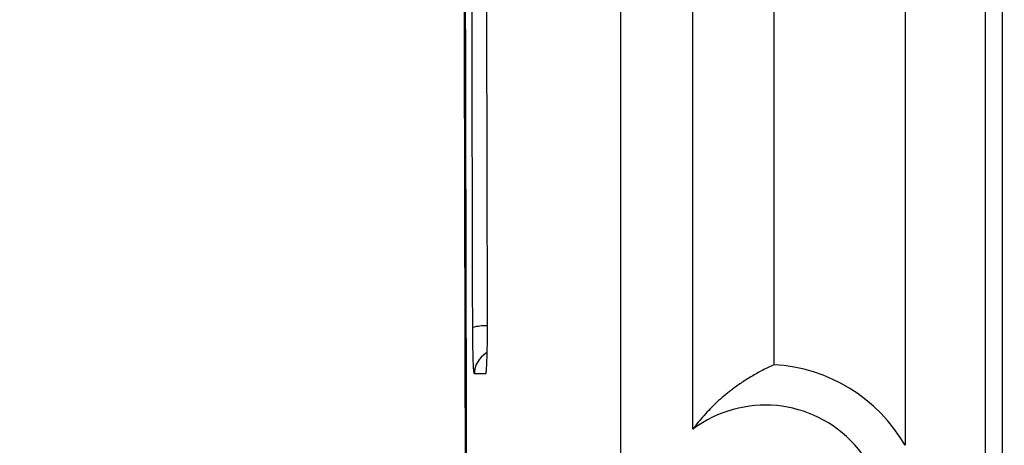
# Model space of a CAD drawing. Header units: millimetres. Extents: x -1111 to 1147, y -743 to 1146.
# Tile 8 of 203: x -1030 to -989, y 117 to 134. Entities that reach past the tile are written whole.
import ezdxf

# ---------------------------------------------------------------- set-up
doc = ezdxf.new("R2010")
doc.units = ezdxf.units.MM
doc.styles.add('SLDTEXTSTYLE0', font='TXT', dxfattribs={"width": 0.75})
doc.dimstyles.new('SLDDIMSTYLE0', dxfattribs={"dimtxt": 3.5, "dimasz": 3.302, "dimexe": 0, "dimexo": 0.0625, "dimgap": 0.875, "dimtad": 1, "dimrnd": 1e-09, "dimzin": 12, "dimdsep": 46, "dimtxsty": 'SLDTEXTSTYLE0', "dimsah": 1, "dimcen": 0.09, "dimadec": 0, "dimazin": 3, "dimtfac": 1, "dimtofl": 0, "dimtmove": 0, "dimatfit": 3, "dimfxl": 1, "dimfrac": 2, "dimtolj": 1, "dimtzin": 12, "dimarcsym": 0})

# ---------------------------------------------------------------- blocks, each defined once
blk = doc.blocks.new('_D_3')
at = {"color": 8, "linetype": 'Continuous', "lineweight": 0}
for p, q in [((-807.884, 379.219), (-1107.552, 379.219)), ((-1106.552, -80.781), (-1106.552, 379.219)), ((-807.884, -80.781), (-1107.552, -80.781))]:
    blk.add_line(p, q, dxfattribs=at)
at = {"color": 8, "linetype": 'Continuous', "lineweight": 18}
for points in [[(-1106.552, 379.219), (-1107.06, 375.917), (-1106.044, 375.917)], [(-1106.552, -80.781), (-1106.044, -77.479), (-1107.06, -77.479)]]:
    blk.add_solid(points, dxfattribs=at)
at = {"color": 8, "linetype": 'Continuous', "lineweight": 18, "insert": (-1111.064, 152.881), "char_height": 3.5, "attachment_point": 1, "rotation": 90, "style": 'SLDTEXTSTYLE0'}
blk.add_mtext('460', dxfattribs=at)

msp = doc.modelspace()

# ---------------------------------------------------------------- linework, layer by layer
at = {"color": 7, "linetype": 'Continuous', "lineweight": 25}
for p, q in [((-1001.884, 117.418), (-1001.884, 251.418)), ((-998.521, 120.089), (-998.521, 248.746)), ((-1004.884, 209.399), (-1004.884, -32.06)), ((-993.097, 178.232), (-993.097, 116.756)), ((-989.757, 60.353), (-989.757, 178.482)), ((-989.058, 60.414), (-989.058, 178.421)), ((-1010.476, 119.711), (-1010.931, 119.711))]:
    msp.add_line(p, q, dxfattribs=at)
at = {"color": 250, "linetype": 'Continuous', "lineweight": 25}
for centre, radius, start, end in [((-1010.495, 119.646), 2.051, 87.6276, 104.3274), ((-1009.936, 119.711), 0.995, 119.6238, 180.0076)]:
    msp.add_arc(centre, radius, start, end, dxfattribs=at)
at = {"color": 7, "linetype": 'Continuous', "lineweight": 25}
for radius, start, end in [(6.681, 29.9796, 86.8869), (5, 233.1301, 126.8699)]:
    msp.add_arc((-998.884, 113.418), radius, start, end, dxfattribs=at)
for points, knots in [([(-1011.17, 77.707), (-1011.174, 78.67), (-1011.182, 80.594), (-1011.193, 83.483), (-1011.205, 86.372), (-1011.216, 89.262), (-1011.227, 92.153), (-1011.237, 95.045), (-1011.247, 97.938), (-1011.257, 100.832), (-1011.266, 103.726), (-1011.276, 106.622), (-1011.284, 109.519), (-1011.293, 112.416), (-1011.301, 115.314), (-1011.308, 118.213), (-1011.315, 121.113), (-1011.322, 124.014), (-1011.329, 126.916), (-1011.335, 129.819), (-1011.341, 132.723), (-1011.346, 135.627), (-1011.352, 139.342), (-1011.359, 143.866), (-1011.366, 149.201), (-1011.372, 154.535), (-1011.376, 159.87), (-1011.379, 165.204), (-1011.381, 170.539), (-1011.382, 175.873), (-1011.382, 181.208), (-1011.38, 186.543), (-1011.378, 191.877), (-1011.375, 195.434), (-1011.373, 197.212)], [0, 0, 0, 0, 0.024291, 0.048578, 0.072863, 0.097146, 0.121426, 0.145705, 0.169982, 0.194258, 0.218533, 0.242808, 0.267082, 0.291357, 0.315632, 0.339908, 0.364185, 0.388463, 0.412743, 0.437025, 0.46131, 0.485597, 0.509887, 0.554472, 0.599044, 0.643608, 0.688163, 0.732713, 0.777259, 0.821803, 0.866347, 0.910893, 0.955444, 1, 1, 1, 1]), ([(-1011.339, 196.344), (-1011.339, 195.404), (-1011.341, 193.523), (-1011.343, 190.702), (-1011.344, 187.881), (-1011.346, 185.06), (-1011.347, 182.24), (-1011.347, 179.419), (-1011.347, 176.598), (-1011.347, 173.778), (-1011.347, 170.957), (-1011.346, 168.137), (-1011.345, 165.317), (-1011.343, 162.497), (-1011.341, 159.677), (-1011.339, 156.857), (-1011.336, 154.037), (-1011.334, 151.218), (-1011.33, 148.398), (-1011.327, 145.579), (-1011.323, 142.759), (-1011.313, 136.171), (-1011.293, 125.818), (-1011.257, 111.715), (-1011.213, 97.633), (-1011.16, 83.573), (-1011.098, 69.543), (-1011.028, 55.547), (-1010.949, 41.59), (-1010.879, 30.461), (-1010.823, 22.139), (-1010.784, 16.606), (-1010.744, 11.083), (-1010.702, 5.568), (-1010.66, 0.062), (-1010.615, -5.435), (-1010.57, -10.924), (-1010.523, -16.403), (-1010.475, -21.874), (-1010.442, -25.514), (-1010.425, -27.334)], [0, 0, 0, 0, 0.012489, 0.024976, 0.037462, 0.049947, 0.062431, 0.074915, 0.087398, 0.09988, 0.112362, 0.124844, 0.137326, 0.149808, 0.16229, 0.174773, 0.187256, 0.19974, 0.212226, 0.224712, 0.2372, 0.249688, 0.312275, 0.374843, 0.437412, 0.5, 0.562587, 0.625155, 0.687723, 0.750312, 0.775288, 0.800259, 0.825227, 0.850192, 0.875155, 0.900119, 0.925084, 0.950052, 0.975023, 1, 1, 1, 1]), ([(-1011.003, 121.634), (-1011.005, 122.61), (-1011.01, 124.561), (-1011.016, 127.49), (-1011.022, 130.419), (-1011.028, 133.348), (-1011.034, 136.278), (-1011.039, 139.208), (-1011.043, 142.139), (-1011.047, 145.07), (-1011.051, 148.002), (-1011.055, 150.934), (-1011.058, 153.867), (-1011.061, 156.8), (-1011.062, 158.755), (-1011.063, 159.733)], [0, 0, 0, 0, 0.076935, 0.153864, 0.230788, 0.307708, 0.384626, 0.461543, 0.538458, 0.615374, 0.692292, 0.769212, 0.846137, 0.923065, 1, 1, 1, 1]), ([(-1010.465, 159.821), (-1010.464, 158.918), (-1010.462, 157.111), (-1010.46, 154.402), (-1010.457, 151.693), (-1010.454, 148.984), (-1010.45, 146.276), (-1010.447, 143.568), (-1010.442, 140.861), (-1010.438, 138.154), (-1010.433, 135.448), (-1010.428, 132.742), (-1010.422, 130.036), (-1010.416, 127.331), (-1010.41, 124.626), (-1010.406, 122.824), (-1010.404, 121.922)], [0, 0, 0, 0, 0.07144, 0.142875, 0.214305, 0.285732, 0.357156, 0.428578, 0.5, 0.571421, 0.642844, 0.714268, 0.785695, 0.857125, 0.92856, 1, 1, 1, 1]), ([(-1010.931, 119.711), (-1010.932, 119.712), (-1010.935, 119.713), (-1010.94, 119.726), (-1010.944, 119.746), (-1010.949, 119.775), (-1010.953, 119.811), (-1010.96, 119.884), (-1010.97, 120.02), (-1010.98, 120.257), (-1010.989, 120.548), (-1010.995, 120.847), (-1010.999, 121.128), (-1011.002, 121.378), (-1011.002, 121.549), (-1011.003, 121.634)], [0, 0, 0, 0, 0.04144, 0.082763, 0.124137, 0.165726, 0.207693, 0.250196, 0.375767, 0.499906, 0.623682, 0.749476, 0.834197, 0.917258, 1, 1, 1, 1]), ([(-1010.404, 121.922), (-1010.404, 121.876), (-1010.404, 121.783), (-1010.404, 121.642), (-1010.404, 121.477), (-1010.406, 121.291), (-1010.408, 121.019), (-1010.414, 120.697), (-1010.423, 120.359), (-1010.434, 120.081), (-1010.445, 119.897), (-1010.456, 119.784), (-1010.466, 119.722), (-1010.472, 119.715), (-1010.476, 119.711)], [0, 0, 0, 0, 0.0411365, 0.0827251, 0.1249696, 0.1875217, 0.2502748, 0.3759209, 0.4998702, 0.6234536, 0.749455, 0.8344693, 0.9174518, 1, 1, 1, 1]), ([(-998.521, 120.089), (-998.603, 120.051), (-998.764, 119.978), (-999.003, 119.858), (-999.234, 119.734), (-999.458, 119.605), (-999.676, 119.471), (-999.886, 119.333), (-1000.089, 119.192), (-1000.325, 119.017), (-1000.591, 118.804), (-1000.883, 118.546), (-1001.157, 118.279), (-1001.415, 118.003), (-1001.655, 117.722), (-1001.809, 117.517), (-1001.884, 117.418)], [0, 0, 0, 0, 0.072958, 0.143829, 0.212612, 0.279308, 0.343917, 0.406438, 0.466873, 0.52522, 0.617121, 0.703913, 0.785596, 0.862171, 0.933639, 1, 1, 1, 1])]:
    msp.add_open_spline(points, degree=3, knots=knots, dxfattribs=at)

# ---------------------------------------------------------------- dimensions: what is measured, and where the dimension line sits
at = {"color": 8, "linetype": 'Continuous', "lineweight": 18}
dim = msp.add_linear_dim(base=(-1106.552, 379.219), p1=(-806.884, -80.781), p2=(-806.884, 379.219), angle=90, dimstyle='SLDDIMSTYLE0', dxfattribs=at)
dim.commit()
dim.dimension.update_dxf_attribs({"geometry": '_D_3', "text_midpoint": (-1106.552, 156.76), "dimtype": 160})

doc.saveas('drawing.dxf')
